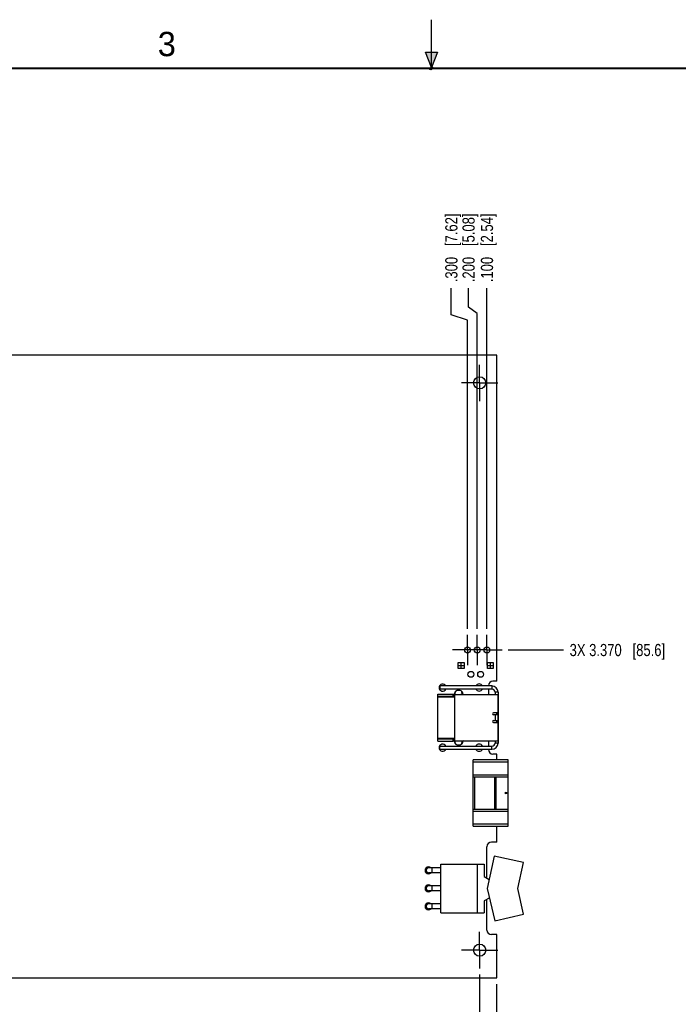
# Model space of a CAD drawing. Header units: inches. Extents: x 0 to 22, y 0 to 17.
# Tile 3 of 11: x 6.8 to 13.5, y 6.9 to 17. Entities that reach past the tile are written whole.
import ezdxf

# ---------------------------------------------------------------- set-up
doc = ezdxf.new("R2010")
doc.units = ezdxf.units.IN
doc.header["$LTSCALE"] = 1.21
doc.header["$MEASUREMENT"] = 0
doc.linetypes.add('CENTER', pattern=[0.6, 0.375, -0.075, 0.075, -0.075])
doc.layers.get('0').update_dxf_attribs({"linetype": 'CONTINUOUS'})
for name, color, linetype in [('02___PRT_ALL_AXES', 7, 'CONTINUOUS'), ('03___PRT_ALL_CURVES', 7, 'CONTINUOUS'), ('DIMENSIONS', 7, 'CONTINUOUS')]:
    doc.layers.add(name, color=color, linetype=linetype)
doc.styles.get("Standard").update_dxf_attribs({"font": 'txt', "width": 0.8})
doc.styles.add('TEXTSTYLE_2', font='txt')
doc.dimstyles.new('DIMSTYLE_1', dxfattribs={"dimtxt": 0.125, "dimasz": 0.18, "dimexe": 0.125, "dimexo": 0.0625, "dimgap": 0.03125, "dimtad": 0, "dimtih": 1, "dimtoh": 1, "dimdec": 3, "dimzin": 4, "dimdsep": 46, "dimtxsty": 'STANDARD', "dimblk": '_FILLED', "dimblk1": '_FILLED', "dimblk2": '_FILLED', "dimcen": 0.09, "dimadec": 0, "dimazin": 0, "dimtp": 0.001, "dimtm": 0.001, "dimtfac": 1, "dimtdec": 3, "dimtofl": 0, "dimtmove": 0, "dimatfit": 3, "dimldrblk": '_FILLED', "dimfxl": 1, "dimtolj": 1, "dimtzin": 4, "dimarcsym": 0})

# ---------------------------------------------------------------- blocks, each defined once
blk = doc.blocks.new('*D0')
at = {"layer": 'DIMENSIONS', "color": 2, "linetype": 'CONTINUOUS'}
blk.add_line((11.495, 7.187), (11.495, 6.464), dxfattribs=at)
at = {"layer": 'DIMENSIONS', "color": 2, "linetype": 'CONTINUOUS', "insert": (11.433, 6.402), "char_height": 0.125, "width": 1.425, "attachment_point": 3, "rotation": 90, "line_spacing_factor": 0.9}
blk.add_mtext('2X .175{\\Ftxt.shx;\\W1.000000;\\H0.125000; }[4.45]', dxfattribs=at)
blk = doc.blocks.new('_FILLED')
at = {"color": 0, "linetype": 'BYBLOCK'}
blk.add_solid([(0, 0), (-1, 0.174), (-1, -0.174)], dxfattribs=at)
blk = doc.blocks.new('*D1')
at = {"layer": 'DIMENSIONS', "color": 2, "linetype": 'CONTINUOUS'}
blk.add_line((11.67, 7.089), (11.67, 6.464), dxfattribs=at)
at = {"layer": 'DIMENSIONS', "color": 2, "linetype": 'CONTINUOUS', "insert": (11.608, 6.402), "char_height": 0.125, "width": 0.825, "attachment_point": 3, "rotation": 90, "line_spacing_factor": 0.9}
blk.add_mtext('.000{\\Ftxt.shx;\\W1.000000;\\H0.125000; }[0]', dxfattribs=at)
blk = doc.blocks.new('*D2')
at = {"layer": 'DIMENSIONS', "color": 2, "linetype": 'CONTINUOUS'}
for p, q in [((5.57, 7.564), (5.57, 6.938)), ((5.57, 6.938), (5.955, 6.813)), ((5.955, 6.813), (5.955, 6.464))]:
    blk.add_line(p, q, dxfattribs=at)
at = {"layer": 'DIMENSIONS', "color": 2, "linetype": 'CONTINUOUS', "insert": (5.893, 6.402), "char_height": 0.125, "width": 1.725, "attachment_point": 3, "rotation": 90, "line_spacing_factor": 0.9}
blk.add_mtext('2X 6.100{\\Ftxt.shx;\\W1.000000;\\H0.125000; }[154.94]', dxfattribs=at)
blk = doc.blocks.new('*D3')
at = {"layer": 'DIMENSIONS', "color": 2, "linetype": 'CONTINUOUS'}
blk.add_line((4.995, 7.187), (4.995, 6.464), dxfattribs=at)
at = {"layer": 'DIMENSIONS', "color": 2, "linetype": 'CONTINUOUS', "insert": (4.933, 6.402), "char_height": 0.125, "width": 1.725, "attachment_point": 3, "rotation": 90, "line_spacing_factor": 0.9}
blk.add_mtext('2X 6.675{\\Ftxt.shx;\\W1.000000;\\H0.125000; }[169.55]', dxfattribs=at)
blk = doc.blocks.new('*D4')
at = {"layer": 'DIMENSIONS', "color": 2, "linetype": 'CONTINUOUS'}
blk.add_line((4.77, 7.089), (4.77, 6.464), dxfattribs=at)
at = {"layer": 'DIMENSIONS', "color": 2, "linetype": 'CONTINUOUS', "insert": (4.708, 6.402), "char_height": 0.125, "width": 1.425, "attachment_point": 3, "rotation": 90, "line_spacing_factor": 0.9}
blk.add_mtext('6.900{\\Ftxt.shx;\\W1.000000;\\H0.125000; }[175.26]', dxfattribs=at)
blk = doc.blocks.new('*D13')
at = {"layer": 'DIMENSIONS', "color": 2, "linetype": 'CONTINUOUS'}
blk.add_line((11.788, 10.522), (12.358, 10.522), dxfattribs=at)
at = {"layer": 'DIMENSIONS', "color": 2, "linetype": 'CONTINUOUS', "insert": (12.42, 10.584), "char_height": 0.125, "width": 1.525, "attachment_point": 1, "line_spacing_factor": 0.9}
blk.add_mtext('3X 3.370{\\Ftxt.shx;\\W1.000000;\\H0.125000; }[85.6]', dxfattribs=at)
blk = doc.blocks.new('*D14')
at = {"layer": 'DIMENSIONS', "color": 2, "linetype": 'CONTINUOUS'}
blk.add_line((11.57, 10.739), (11.57, 14.239), dxfattribs=at)
at = {"layer": 'DIMENSIONS', "color": 2, "linetype": 'CONTINUOUS', "insert": (11.508, 14.302), "char_height": 0.125, "width": 1.125, "attachment_point": 1, "rotation": 90, "line_spacing_factor": 0.9}
blk.add_mtext('.100{\\Ftxt.shx;\\W1.000000;\\H0.125000; }[2.54]', dxfattribs=at)
blk = doc.blocks.new('*D15')
at = {"layer": 'DIMENSIONS', "color": 2, "linetype": 'CONTINUOUS'}
for p, q in [((11.382, 14.045), (11.382, 14.239)), ((11.47, 13.98), (11.382, 14.045)), ((11.47, 10.739), (11.47, 13.98))]:
    blk.add_line(p, q, dxfattribs=at)
at = {"layer": 'DIMENSIONS', "color": 2, "linetype": 'CONTINUOUS', "insert": (11.319, 14.302), "char_height": 0.125, "width": 1.125, "attachment_point": 1, "rotation": 90, "line_spacing_factor": 0.9}
blk.add_mtext('.200{\\Ftxt.shx;\\W1.000000;\\H0.125000; }[5.08]', dxfattribs=at)
blk = doc.blocks.new('*D16')
at = {"layer": 'DIMENSIONS', "color": 2, "linetype": 'CONTINUOUS'}
for p, q in [((11.204, 13.965), (11.204, 14.239)), ((11.37, 13.912), (11.204, 13.965)), ((11.37, 10.739), (11.37, 13.912))]:
    blk.add_line(p, q, dxfattribs=at)
at = {"layer": 'DIMENSIONS', "color": 2, "linetype": 'CONTINUOUS', "insert": (11.142, 14.302), "char_height": 0.125, "width": 1.125, "attachment_point": 1, "rotation": 90, "line_spacing_factor": 0.9}
blk.add_mtext('.300{\\Ftxt.shx;\\W1.000000;\\H0.125000; }[7.62]', dxfattribs=at)
blk = doc.blocks.new('*D19')
at = {"layer": 'DIMENSIONS', "color": 2, "linetype": 'CONTINUOUS'}
blk.add_line((5.53, 12.862), (5.53, 14.279), dxfattribs=at)
at = {"layer": 'DIMENSIONS', "color": 2, "linetype": 'CONTINUOUS', "insert": (5.468, 14.342), "char_height": 0.125, "width": 1.425, "attachment_point": 1, "rotation": 90, "line_spacing_factor": 0.9}
blk.add_mtext('6.140{\\Ftxt.shx;\\W1.000000;\\H0.125000; }[155.96]', dxfattribs=at)
blk = doc.blocks.new('*D20')
at = {"layer": 'DIMENSIONS', "color": 2, "linetype": 'CONTINUOUS'}
blk.add_line((5.52, 12.157), (5.52, 6.464), dxfattribs=at)
at = {"layer": 'DIMENSIONS', "color": 2, "linetype": 'CONTINUOUS', "insert": (5.458, 6.402), "char_height": 0.125, "width": 1.725, "attachment_point": 3, "rotation": 90, "line_spacing_factor": 0.9}
blk.add_mtext('2X 6.150{\\Ftxt.shx;\\W1.000000;\\H0.125000; }[156.21]\\PPIN 1', dxfattribs=at)

msp = doc.modelspace()

# ---------------------------------------------------------------- hatches: boundary and pattern name
at = {"linetype": 'CONTINUOUS'}
msp.add_hatch(color=2, dxfattribs=at).paths.add_polyline_path([(11, 16.51), (10.9375, 16.6663), (11.0625, 16.6663)])

# ---------------------------------------------------------------- linework, layer by layer
at = {"color": 2, "linetype": 'CONTINUOUS'}
for p, q in [((11, 16.485), (11, 17)), ((11, 16.51), (10.9375, 16.6663)), ((10.9375, 16.6663), (11.0625, 16.6663)), ((11.0625, 16.6663), (11, 16.51)), ((11.015, 16.515), (10.985, 16.485)), ((10.985, 16.485), (11, 16.515)), ((11, 16.485), (11.015, 16.515))]:
    msp.add_line(p, q, dxfattribs=at)
at = {"color": 7, "linetype": 'CONTINUOUS'}
for p, q in [((11.6703, 13.5519), (4.7703, 13.5519)), ((11.0853, 10.1519), (11.0853, 10.1199)), ((11.6213, 10.1199), (11.0853, 10.1199)), ((11.6213, 10.1519), (11.6213, 10.1199)), ((11.0652, 10.068), (11.2227, 10.068)), ((11.0652, 9.5853), (11.0652, 10.068)), ((11.0652, 10.0471), (11.2384, 10.0471)), ((11.2384, 10.0373), (11.0652, 10.0373)), ((11.2227, 10.0471), (11.2227, 10.068)), ((11.2384, 10.0636), (11.6833, 10.0636)), ((11.2384, 10.0636), (11.2384, 9.5897)), ((11.2424, 10.0636), (11.2453, 10.093)), ((11.295, 10.106), (11.2635, 10.106)), ((11.3026, 10.068), (11.3223, 10.068)), ((11.3026, 10.0636), (11.3026, 10.068)), ((11.3143, 10.068), (11.3115, 10.0955)), ((11.3223, 10.068), (11.332, 10.0636)), ((11.6852, 10.0894), (11.6533, 10.0886)), ((11.6853, 10.0879), (11.6533, 10.0879)), ((11.6533, 10.0879), (11.6533, 10.0636)), ((11.6833, 10.0636), (11.6833, 9.5897)), ((11.6833, 9.8759), (11.638, 9.8759)), ((11.6833, 9.8562), (11.638, 9.8562)), ((11.6582, 9.7971), (11.6582, 9.8562)), ((11.6675, 9.8759), (11.6675, 9.8562)), ((11.6708, 9.8759), (11.6708, 9.8562)), ((11.638, 9.7971), (11.6833, 9.7971)), ((11.638, 9.7774), (11.6833, 9.7774)), ((11.6675, 9.7971), (11.6675, 9.7774)), ((11.6708, 9.7971), (11.6708, 9.7774)), ((11.0652, 9.616), (11.2384, 9.616)), ((11.2384, 9.6062), (11.0652, 9.6062)), ((11.0652, 9.5853), (11.2227, 9.5853)), ((11.0853, 9.5339), (11.6213, 9.5339)), ((11.0853, 9.5019), (11.0853, 9.5339)), ((11.2227, 9.5853), (11.2227, 9.6062)), ((11.2384, 9.5897), (11.6833, 9.5897)), ((11.2453, 9.5608), (11.2424, 9.5897)), ((11.2656, 9.5473), (11.2929, 9.5473)), ((11.3026, 9.5853), (11.3026, 9.5897)), ((11.3223, 9.5853), (11.3026, 9.5853)), ((11.3116, 9.5583), (11.3143, 9.5853)), ((11.332, 9.5897), (11.3223, 9.5853)), ((11.6213, 9.5019), (11.6213, 9.5339)), ((11.6533, 9.5897), (11.6533, 9.5659)), ((11.6853, 9.5659), (11.6533, 9.5659)), ((11.6852, 9.5644), (11.6533, 9.5651)), ((11.7893, 9.3924), (11.4271, 9.3924)), ((11.4271, 8.7113), (11.4271, 9.3924)), ((11.4271, 9.3727), (11.7893, 9.3727)), ((11.7893, 8.7113), (11.7893, 9.3924)), ((11.7893, 9.2369), (11.4271, 9.2369)), ((11.4271, 9.2172), (11.7893, 9.2172)), ((11.4467, 8.8865), (11.4467, 9.2172)), ((11.6475, 9.2172), (11.6475, 8.8865)), ((11.6554, 8.8865), (11.6554, 9.2172)), ((11.6633, 9.2172), (11.6633, 8.8865)), ((11.7853, 9.2172), (11.7853, 9.0597)), ((11.7597, 9.0598), (11.7893, 9.0519)), ((11.7597, 9.0439), (11.7597, 9.0598)), ((11.7893, 9.0519), (11.7597, 9.0439)), ((11.7893, 9.0597), (11.7853, 9.0597)), ((11.7853, 9.044), (11.7893, 9.044)), ((11.7853, 9.044), (11.7853, 8.8865)), ((11.4271, 8.8865), (11.7893, 8.8865)), ((11.4271, 8.8668), (11.7893, 8.8668)), ((11.7893, 8.731), (11.4271, 8.731)), ((11.4271, 8.7113), (11.7893, 8.7113)), ((11.6446, 8.4039), (11.571, 8.0719)), ((11.9473, 8.3368), (11.6446, 8.4039)), ((11.0953, 8.3219), (11.5423, 8.3219)), ((11.0953, 7.8219), (11.0953, 8.3219)), ((11.4703, 8.3219), (11.4703, 7.8219)), ((11.5423, 8.3219), (11.5423, 8.1928)), ((11.8884, 8.0713), (11.9473, 8.3368)), ((11.0953, 8.2819), (10.9703, 8.2819)), ((11.0953, 8.2319), (10.9703, 8.2319)), ((11.0073, 8.2319), (11.0073, 8.2819)), ((11.0953, 8.0969), (10.9703, 8.0969)), ((11.0073, 8.0469), (11.0073, 8.0969)), ((11.5423, 8.1928), (11.5915, 8.1643)), ((11.0953, 8.0469), (10.9703, 8.0469)), ((11.571, 8.0719), (11.65, 7.7399)), ((11.9473, 7.8058), (11.8884, 8.0713)), ((11.0953, 7.9119), (10.9703, 7.9119)), ((11.0073, 7.8619), (11.0073, 7.9119)), ((11.5947, 7.9725), (11.5423, 7.9422)), ((11.5423, 7.9422), (11.5423, 7.8219)), ((11.0953, 7.8619), (10.9703, 7.8619)), ((11.0953, 7.8219), (11.5423, 7.8219)), ((11.65, 7.7399), (11.9473, 7.8058)), ((4.7703, 7.1519), (11.6703, 7.1519))]:
    msp.add_line(p, q, dxfattribs=at)
at = {"color": 3, "linetype": 'CONTINUOUS'}
for p, q in [((11.6213, 10.1519), (11.0853, 10.1519)), ((11.6853, 10.0879), (11.6853, 9.5659)), ((11.0853, 9.5019), (11.6213, 9.5019))]:
    msp.add_line(p, q, dxfattribs=at)
at = {"color": 7, "linetype": 'CONTINUOUS', "const_width": 0.02}
msp.add_lwpolyline([(21.5, 16.5), (0.5, 16.5)], dxfattribs=at)
at = {"color": 3, "linetype": 'CONTINUOUS'}
for centre, start, end in [((11.6213, 10.0879), 0, 90), ((11.6213, 9.5659), 270, 360)]:
    msp.add_arc(centre, 0.064, start, end, dxfattribs=at)
at = {"color": 7, "linetype": 'CONTINUOUS'}
for centre, radius, start, end in [((11.6213, 10.0879), 0.032, 0, 90), ((11.638, 9.866), 0.00984, 90, 270), ((11.638, 9.7873), 0.00984, 90, 270), ((11.6213, 9.5659), 0.032, 270, 360), ((10.9703, 8.2569), 0.025, 90, 270), ((10.9703, 8.0719), 0.025, 90, 270), ((10.9703, 7.8869), 0.025, 90, 270)]:
    msp.add_arc(centre, radius, start, end, dxfattribs=at)
at = {"layer": '02___PRT_ALL_AXES', "color": 7, "linetype": 'CONTINUOUS'}
for p, q in [((11.6703, 10.2019), (11.6703, 13.5519)), ((11.5853, 10.1549), (11.5853, 10.1519)), ((11.5853, 10.1199), (11.5853, 10.0636)), ((11.6703, 10.2019), (11.6323, 10.2019)), ((11.5853, 9.5897), (11.5853, 9.5339)), ((11.5853, 9.5019), (11.5853, 9.4989)), ((11.6703, 9.4519), (11.6323, 9.4519)), ((11.6703, 9.3924), (11.6703, 9.4519)), ((11.6703, 8.5466), (11.6703, 8.7113)), ((11.6703, 8.5466), (11.6173, 8.5466)), ((11.5703, 8.1766), (11.5703, 8.4996)), ((11.5703, 7.6436), (11.5703, 7.9584)), ((11.6703, 7.5966), (11.6173, 7.5966)), ((11.6703, 7.1519), (11.6703, 7.5966))]:
    msp.add_line(p, q, dxfattribs=at)
at = {"layer": '02___PRT_ALL_AXES', "color": 7, "linetype": 'CENTER'}
for p, q in [((11.4953, 13.2669), (11.4953, 13.4544)), ((11.4953, 13.2669), (11.3078, 13.2669)), ((11.4953, 13.2669), (11.6828, 13.2669)), ((11.4953, 13.2669), (11.4953, 13.0794)), ((11.3703, 10.5219), (11.3703, 10.6769)), ((11.4703, 10.5219), (11.4703, 10.6769)), ((11.5703, 10.5219), (11.5703, 10.6769)), ((11.3153, 10.5219), (11.2153, 10.5219)), ((11.4153, 10.5219), (11.3153, 10.5219)), ((11.3703, 10.5219), (11.3703, 10.3669)), ((11.5703, 10.5219), (11.4153, 10.5219)), ((11.4703, 10.5219), (11.4703, 10.3669)), ((11.5703, 10.5219), (11.6253, 10.5219)), ((11.5703, 10.5219), (11.5703, 10.3669)), ((11.6253, 10.5219), (11.7253, 10.5219)), ((11.4953, 7.4369), (11.4953, 7.6244)), ((11.4953, 7.4369), (11.3078, 7.4369)), ((11.4953, 7.4369), (11.6828, 7.4369)), ((11.4953, 7.4369), (11.4953, 7.2494))]:
    msp.add_line(p, q, dxfattribs=at)
at = {"layer": '02___PRT_ALL_AXES', "color": 7, "linetype": 'CONTINUOUS'}
for centre, radius in [((11.4953, 13.2669), 0.0625), ((11.3703, 10.5219), 0.03), ((11.4703, 10.5219), 0.03), ((11.5703, 10.5219), 0.03), ((11.4053, 10.2719), 0.03), ((11.5053, 10.2719), 0.03), ((11.4953, 7.4369), 0.0625)]:
    msp.add_circle(centre, radius, dxfattribs=at)
for centre, radius, start, end in [((11.1153, 10.1359), 0.0365, 26.30683, 333.69317), ((11.4903, 10.1359), 0.0365, 26.30683, 153.69317), ((11.6323, 10.1549), 0.047, 90, 180), ((11.2793, 10.0639), 0.0453, 5.66505, 202.56457), ((11.4903, 10.1359), 0.0365, 206.30683, 333.69317), ((11.1153, 9.5179), 0.0365, 26.30683, 333.69317), ((11.2793, 9.5899), 0.0453, 158.49915, 353.80149), ((11.4903, 9.5179), 0.0365, 26.30683, 153.69317), ((11.4903, 9.5179), 0.0365, 206.30683, 333.69317), ((11.6323, 9.4989), 0.047, 180, 270), ((11.6173, 8.4996), 0.047, 90, 180), ((10.9705, 8.2569), 0.0365, 45, 315), ((10.9705, 8.0719), 0.0365, 45, 315), ((10.9703, 7.8869), 0.0365, 45, 315), ((11.6173, 7.6436), 0.047, 180, 270)]:
    msp.add_arc(centre, radius, start, end, dxfattribs=at)
at = {"layer": '03___PRT_ALL_CURVES', "color": 4, "linetype": 'CONTINUOUS'}
for p, q in [((11.2753, 10.3919), (11.3353, 10.3919)), ((11.2753, 10.3319), (11.2753, 10.3919)), ((11.2753, 10.3619), (11.3353, 10.3619)), ((11.3353, 10.3319), (11.2753, 10.3319)), ((11.3053, 10.3319), (11.3053, 10.3919)), ((11.3353, 10.3919), (11.3353, 10.3319)), ((11.5753, 10.3919), (11.6353, 10.3919)), ((11.5753, 10.3319), (11.5753, 10.3919)), ((11.5753, 10.3619), (11.6353, 10.3619)), ((11.6353, 10.3319), (11.5753, 10.3319)), ((11.6053, 10.3319), (11.6053, 10.3919)), ((11.6353, 10.3919), (11.6353, 10.3319))]:
    msp.add_line(p, q, dxfattribs=at)

# ---------------------------------------------------------------- texts
at = {"color": 2, "linetype": 'CONTINUOUS', "insert": (8.1875, 16.875), "char_height": 0.25, "width": 0.25, "attachment_point": 1, "line_spacing_factor": 0.9, "style": 'TEXTSTYLE_2'}
msp.add_mtext('3', dxfattribs=at)

# ---------------------------------------------------------------- dimensions: what is measured, and where the dimension line sits
at = {"layer": 'DIMENSIONS', "color": 2, "linetype": 'CONTINUOUS'}
for feature_location, offset, dtype, origin, picture, middle in [((5.5303, 12.8619), (0, 1.4176), 1, (11.6703, 12.7994), '*D19', (5.5303, 15.0544)), ((11.3702624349, 10.7393571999), (-0.1661736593, 3.5), 0, (11.6702624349, 10.6768571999), '*D16', (11.2040887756, 14.8643571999)), ((11.4702624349, 10.7393571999), (-0.088723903, 3.5), 0, (11.6702624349, 10.6768571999), '*D15', (11.3815385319, 14.8643571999)), ((11.5703, 10.7394), (0, 3.5), 1, (11.6703, 10.6769), '*D14', (11.5703, 14.8644)), ((4.7703, 7.0894), (0, -0.625), 1, (11.6703, 7.1519), '*D4', (4.7703, 5.6894)), ((11.6702624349, 7.0893571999), (0, -0.625), 1, (11.6702624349, 7.1518571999), '*D1', (11.6702624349, 5.9893571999))]:
    dim = msp.add_ordinate_dim(feature_location=feature_location, offset=offset, dtype=dtype, origin=origin, dimstyle='DIMSTYLE_1', dxfattribs=at)
    dim.commit()
    dim.dimension.update_dxf_attribs({"geometry": picture, "text_midpoint": middle})
for feature_location, offset, dtype, origin, text, picture, middle in [((5.5203, 12.1569), (0, -5.6925), 1, (11.6703, 12.2194), '2X <>\\PPIN 1', '*D20', (5.6296, 5.5394)), ((11.7878, 10.5219), (0.57, 0), 0, (11.7253, 7.1519), '3X <>', '*D13', (13.1828, 10.5219)), ((5.5702624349, 7.5643571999), (0.3851533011, -1.1), 0, (11.6702624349, 7.6268571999), '2X <>', '*D2', (5.955415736, 5.5393571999)), ((4.9953, 7.1869), (0, -0.7225), 1, (11.6703, 7.2494), '2X <>', '*D3', (4.9953, 5.5394)), ((11.4953, 7.1869), (0, -0.7225), 1, (11.6703, 7.1519), '2X <>', '*D0', (11.4953, 5.6894))]:
    dim = msp.add_ordinate_dim(feature_location=feature_location, offset=offset, dtype=dtype, origin=origin, text=text, dimstyle='DIMSTYLE_1', dxfattribs=at)
    dim.commit()
    dim.dimension.update_dxf_attribs({"geometry": picture, "text_midpoint": middle})

doc.saveas('drawing.dxf')
